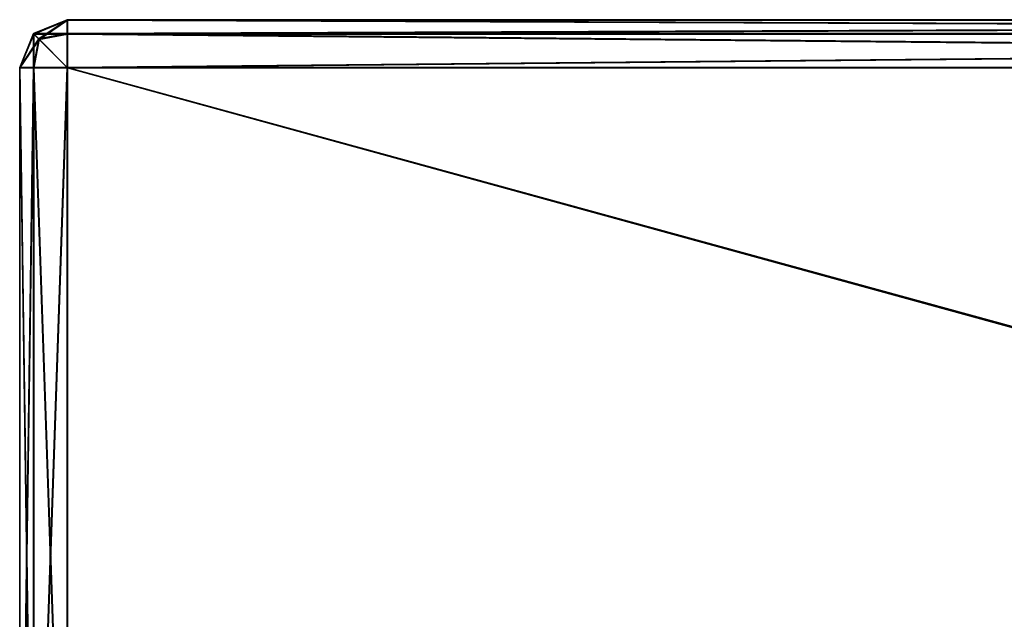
# Model space of a CAD drawing. Extents: x 0 to 48.8, y 0 to 26.9.
# Tile 7 of 256: x 0.53 to 1.175, y 2.586 to 2.978. Entities that reach past the tile are written whole.
import ezdxf

# ---------------------------------------------------------------- set-up
doc = ezdxf.new("R2010")
doc.units = 0
doc.header["$MEASUREMENT"] = 0
doc.layers.get('0').update_dxf_attribs({"linetype": 'CONTINUOUS'})
for name, color, linetype in [('DOOR_FACE_LT', 251, 'CONTINUOUS'), ('DRAWER_LOWER_FACE', 251, 'CONTINUOUS'), ('DRAWER_UPPER_FACE', 251, 'CONTINUOUS')]:
    doc.layers.add(name, color=color, linetype=linetype)

# ---------------------------------------------------------------- blocks, each defined once
blk = doc.blocks.new('T48IT100NP_TRADECAD_DXF')
at = {"layer": 'DOOR_FACE_LT', "color": 0}
for p, q in [((0.5394, 2.9693, 83.8477), (0.5615, 2.9784, 83.8477)), ((0.5615, 2.9784, 34.5161), (0.5394, 2.9693, 34.5161)), ((0.5615, 2.9784, 34.5161), (0.5394, 2.9693, 34.5161)), ((0.5394, 2.9693, 83.8477), (0.5615, 2.9784, 83.8477)), ((2.8948, 2.9784, 83.8477), (0.5615, 2.9784, 83.8477)), ((0.5615, 2.9784, 83.8477), (0.5615, 2.9784, 34.5161)), ((0.5615, 2.9784, 34.5161), (2.8948, 2.9784, 34.5161)), ((0.5615, 2.9784, 34.5161), (2.8948, 2.9784, 34.5161)), ((0.5615, 2.9784, 34.5161), (0.5615, 2.9693, 34.494)), ((0.5615, 2.9784, 83.8477), (0.5615, 2.9693, 83.8698)), ((0.5615, 2.9784, 34.5161), (0.5615, 2.9693, 34.494)), ((0.5615, 2.9784, 83.8477), (0.5615, 2.9784, 34.5161)), ((2.8948, 2.9784, 83.8477), (0.5615, 2.9784, 83.8477)), ((0.5615, 2.9784, 83.8477), (0.5615, 2.9693, 83.8698)), ((0.5303, 2.9472, 34.5161), (0.5394, 2.9693, 34.5161)), ((0.5394, 2.9693, 83.8477), (0.5303, 2.9472, 83.8477)), ((0.5394, 2.9693, 83.8477), (0.5303, 2.9472, 83.8477)), ((0.5303, 2.9472, 34.5161), (0.5394, 2.9693, 34.5161)), ((0.5394, 2.9693, 34.5161), (0.5394, 2.9693, 83.8477)), ((0.5394, 2.9693, 83.8477), (0.5428, 2.9659, 83.8664)), ((0.5428, 2.9659, 34.4974), (0.5394, 2.9693, 34.5161)), ((0.5394, 2.9693, 83.8477), (0.5428, 2.9659, 83.8664)), ((0.5428, 2.9659, 34.4974), (0.5394, 2.9693, 34.5161)), ((0.5394, 2.9693, 34.5161), (0.5394, 2.9693, 83.8477)), ((0.5615, 2.9693, 83.8698), (0.5428, 2.9659, 83.8664)), ((0.5615, 2.9693, 83.8698), (0.5428, 2.9659, 83.8664)), ((0.5615, 2.9693, 34.494), (0.5428, 2.9659, 34.4974)), ((0.5615, 2.9693, 34.494), (0.5428, 2.9659, 34.4974)), ((0.5615, 2.9693, 34.494), (2.8948, 2.9693, 34.494)), ((0.5615, 2.9472, 83.8789), (0.5615, 2.9693, 83.8698)), ((0.5615, 2.9693, 83.8698), (2.8948, 2.9693, 83.8698)), ((0.5615, 2.9472, 83.8789), (0.5615, 2.9693, 83.8698)), ((0.5615, 2.9472, 34.4848), (0.5615, 2.9693, 34.494)), ((0.5615, 2.9472, 34.4848), (0.5615, 2.9693, 34.494)), ((0.5615, 2.9693, 34.494), (2.8948, 2.9693, 34.494)), ((0.5615, 2.9693, 83.8698), (2.8948, 2.9693, 83.8698)), ((0.5428, 2.9659, 83.8664), (0.5394, 2.9472, 83.8698)), ((0.5394, 2.9472, 34.494), (0.5428, 2.9659, 34.4974)), ((0.5428, 2.9659, 83.8664), (0.5394, 2.9472, 83.8698)), ((0.5394, 2.9472, 34.494), (0.5428, 2.9659, 34.4974)), ((0.5303, 2.9472, 83.8477), (0.5303, 2.3076, 83.8477)), ((0.5303, 2.3076, 34.5161), (0.5303, 2.9472, 34.5161)), ((0.5303, 2.9472, 34.5161), (0.5303, 2.9472, 83.8477)), ((0.5303, 2.9472, 34.5161), (0.5303, 2.9472, 83.8477)), ((0.5394, 2.9472, 83.8698), (0.5303, 2.9472, 83.8477)), ((0.5303, 2.9472, 34.5161), (0.5394, 2.9472, 34.494)), ((0.5303, 2.9472, 83.8477), (0.5303, 2.3076, 83.8477)), ((0.5394, 2.9472, 83.8698), (0.5303, 2.9472, 83.8477)), ((0.5303, 2.9472, 34.5161), (0.5394, 2.9472, 34.494)), ((0.5303, 2.3076, 34.5161), (0.5303, 2.9472, 34.5161)), ((0.5394, 2.3076, 83.8698), (0.5394, 2.9472, 83.8698)), ((0.5394, 2.9472, 83.8698), (0.5615, 2.9472, 83.8789)), ((0.5615, 2.9472, 34.4848), (0.5394, 2.9472, 34.494)), ((0.5394, 2.9472, 34.494), (0.5394, 2.3076, 34.494)), ((0.5394, 2.9472, 83.8698), (0.5615, 2.9472, 83.8789)), ((0.5615, 2.9472, 34.4848), (0.5394, 2.9472, 34.494)), ((0.5394, 2.3076, 83.8698), (0.5394, 2.9472, 83.8698)), ((0.5394, 2.9472, 34.494), (0.5394, 2.3076, 34.494)), ((0.5615, 2.3076, 83.8789), (0.5615, 2.9472, 83.8789)), ((0.5615, 2.9472, 83.8789), (2.8948, 2.9472, 83.8789)), ((0.5615, 2.9472, 83.8789), (2.8948, 2.9472, 83.8789)), ((0.5615, 2.3076, 83.8789), (0.5615, 2.9472, 83.8789)), ((0.5615, 2.3076, 34.4848), (0.5615, 2.9472, 34.4848)), ((0.5615, 2.9472, 34.4848), (2.8948, 2.9472, 34.4848)), ((0.5615, 2.9472, 34.4848), (2.8948, 2.9472, 34.4848)), ((0.5615, 2.3076, 34.4848), (0.5615, 2.9472, 34.4848))]:
    blk.add_line(p, q, dxfattribs=at)
at = {"layer": 'DRAWER_LOWER_FACE', "color": 0}
for p, q in [((0.5396, 2.9689, 23.7304), (0.5617, 2.978, 23.7304)), ((0.5617, 2.978, 4.0406), (0.5396, 2.9689, 4.0406)), ((0.5617, 2.978, 4.0406), (0.5396, 2.9689, 4.0406)), ((0.5396, 2.9689, 23.7304), (0.5617, 2.978, 23.7304)), ((2.8868, 2.978, 23.7304), (0.5617, 2.978, 23.7304)), ((0.5617, 2.978, 23.7304), (0.5617, 2.978, 4.0406)), ((0.5617, 2.978, 4.0406), (2.8868, 2.978, 4.0406)), ((0.5617, 2.978, 4.0406), (2.8868, 2.978, 4.0406)), ((0.5617, 2.978, 4.0406), (0.5617, 2.9689, 4.0185)), ((0.5617, 2.978, 23.7304), (0.5617, 2.9689, 23.7525)), ((0.5617, 2.978, 4.0406), (0.5617, 2.9689, 4.0185)), ((0.5617, 2.978, 23.7304), (0.5617, 2.978, 4.0406)), ((2.8868, 2.978, 23.7304), (0.5617, 2.978, 23.7304)), ((0.5617, 2.978, 23.7304), (0.5617, 2.9689, 23.7525)), ((0.5305, 2.9468, 4.0406), (0.5396, 2.9689, 4.0406)), ((0.5396, 2.9689, 23.7304), (0.5305, 2.9468, 23.7304)), ((0.5396, 2.9689, 23.7304), (0.5305, 2.9468, 23.7304)), ((0.5305, 2.9468, 4.0406), (0.5396, 2.9689, 4.0406)), ((0.5396, 2.9689, 4.0406), (0.5396, 2.9689, 23.7304)), ((0.5396, 2.9689, 23.7304), (0.543, 2.9655, 23.7491)), ((0.543, 2.9655, 4.0219), (0.5396, 2.9689, 4.0406)), ((0.5396, 2.9689, 23.7304), (0.543, 2.9655, 23.7491)), ((0.543, 2.9655, 4.0219), (0.5396, 2.9689, 4.0406)), ((0.5396, 2.9689, 4.0406), (0.5396, 2.9689, 23.7304)), ((0.5617, 2.9689, 23.7525), (0.543, 2.9655, 23.7491)), ((0.5617, 2.9689, 23.7525), (0.543, 2.9655, 23.7491)), ((0.5617, 2.9689, 4.0185), (0.543, 2.9655, 4.0219)), ((0.5617, 2.9689, 4.0185), (0.543, 2.9655, 4.0219)), ((0.5617, 2.9689, 4.0185), (2.8868, 2.9689, 4.0185)), ((0.5617, 2.9468, 23.7616), (0.5617, 2.9689, 23.7525)), ((0.5617, 2.9689, 23.7525), (2.8868, 2.9689, 23.7525)), ((0.5617, 2.9468, 23.7616), (0.5617, 2.9689, 23.7525)), ((0.5617, 2.9468, 4.0094), (0.5617, 2.9689, 4.0185)), ((0.5617, 2.9468, 4.0094), (0.5617, 2.9689, 4.0185)), ((0.5617, 2.9689, 4.0185), (2.8868, 2.9689, 4.0185)), ((0.5617, 2.9689, 23.7525), (2.8868, 2.9689, 23.7525)), ((0.543, 2.9655, 23.7491), (0.5396, 2.9468, 23.7525)), ((0.5396, 2.9468, 4.0185), (0.543, 2.9655, 4.0219)), ((0.543, 2.9655, 23.7491), (0.5396, 2.9468, 23.7525)), ((0.5396, 2.9468, 4.0185), (0.543, 2.9655, 4.0219)), ((0.5305, 2.9468, 23.7304), (0.5305, 2.3076, 23.7304)), ((0.5305, 2.3076, 4.0406), (0.5305, 2.9468, 4.0406)), ((0.5305, 2.9468, 4.0406), (0.5305, 2.9468, 23.7304)), ((0.5305, 2.9468, 4.0406), (0.5305, 2.9468, 23.7304)), ((0.5396, 2.9468, 23.7525), (0.5305, 2.9468, 23.7304)), ((0.5305, 2.9468, 4.0406), (0.5396, 2.9468, 4.0185)), ((0.5305, 2.9468, 23.7304), (0.5305, 2.3076, 23.7304)), ((0.5396, 2.9468, 23.7525), (0.5305, 2.9468, 23.7304)), ((0.5305, 2.9468, 4.0406), (0.5396, 2.9468, 4.0185)), ((0.5305, 2.3076, 4.0406), (0.5305, 2.9468, 4.0406)), ((0.5396, 2.3076, 23.7525), (0.5396, 2.9468, 23.7525)), ((0.5396, 2.9468, 23.7525), (0.5617, 2.9468, 23.7616)), ((0.5617, 2.9468, 4.0094), (0.5396, 2.9468, 4.0185)), ((0.5396, 2.9468, 4.0185), (0.5396, 2.3076, 4.0185)), ((0.5396, 2.9468, 23.7525), (0.5617, 2.9468, 23.7616)), ((0.5617, 2.9468, 4.0094), (0.5396, 2.9468, 4.0185)), ((0.5396, 2.3076, 23.7525), (0.5396, 2.9468, 23.7525)), ((0.5396, 2.9468, 4.0185), (0.5396, 2.3076, 4.0185)), ((0.5617, 2.3076, 23.7616), (0.5617, 2.9468, 23.7616)), ((0.5617, 2.9468, 23.7616), (2.8868, 2.9468, 23.7616)), ((0.5617, 2.9468, 23.7616), (2.8868, 2.9468, 23.7616)), ((0.5617, 2.3076, 23.7616), (0.5617, 2.9468, 23.7616)), ((0.5617, 2.3076, 4.0094), (0.5617, 2.9468, 4.0094)), ((0.5617, 2.9468, 4.0094), (2.8868, 2.9468, 4.0094)), ((0.5617, 2.9468, 4.0094), (2.8868, 2.9468, 4.0094)), ((0.5617, 2.3076, 4.0094), (0.5617, 2.9468, 4.0094))]:
    blk.add_line(p, q, dxfattribs=at)
at = {"layer": 'DRAWER_UPPER_FACE', "color": 0}
for p, q in [((0.5396, 2.9689, 34.3198), (0.5617, 2.978, 34.3198)), ((0.5617, 2.978, 23.9417), (0.5396, 2.9689, 23.9417)), ((0.5617, 2.978, 23.9417), (0.5396, 2.9689, 23.9417)), ((0.5396, 2.9689, 34.3198), (0.5617, 2.978, 34.3198)), ((2.8868, 2.978, 34.3198), (0.5617, 2.978, 34.3198)), ((0.5617, 2.978, 34.3198), (0.5617, 2.978, 23.9417)), ((0.5617, 2.978, 23.9417), (2.8868, 2.978, 23.9417)), ((0.5617, 2.978, 23.9417), (2.8868, 2.978, 23.9417)), ((0.5617, 2.978, 23.9417), (0.5617, 2.9689, 23.9196)), ((0.5617, 2.978, 34.3198), (0.5617, 2.9689, 34.3419)), ((0.5617, 2.978, 23.9417), (0.5617, 2.9689, 23.9196)), ((0.5617, 2.978, 34.3198), (0.5617, 2.978, 23.9417)), ((2.8868, 2.978, 34.3198), (0.5617, 2.978, 34.3198)), ((0.5617, 2.978, 34.3198), (0.5617, 2.9689, 34.3419)), ((0.5305, 2.9468, 23.9417), (0.5396, 2.9689, 23.9417)), ((0.5396, 2.9689, 34.3198), (0.5305, 2.9468, 34.3198)), ((0.5396, 2.9689, 34.3198), (0.5305, 2.9468, 34.3198)), ((0.5305, 2.9468, 23.9417), (0.5396, 2.9689, 23.9417)), ((0.5396, 2.9689, 23.9417), (0.5396, 2.9689, 34.3198)), ((0.5396, 2.9689, 34.3198), (0.543, 2.9655, 34.3385)), ((0.543, 2.9655, 23.9229), (0.5396, 2.9689, 23.9417)), ((0.5396, 2.9689, 34.3198), (0.543, 2.9655, 34.3385)), ((0.543, 2.9655, 23.9229), (0.5396, 2.9689, 23.9417)), ((0.5396, 2.9689, 23.9417), (0.5396, 2.9689, 34.3198)), ((0.5617, 2.9689, 34.3419), (0.543, 2.9655, 34.3385)), ((0.5617, 2.9689, 34.3419), (0.543, 2.9655, 34.3385)), ((0.5617, 2.9689, 23.9196), (0.543, 2.9655, 23.9229)), ((0.5617, 2.9689, 23.9196), (0.543, 2.9655, 23.9229)), ((0.5617, 2.9689, 23.9196), (2.8868, 2.9689, 23.9196)), ((0.5617, 2.9468, 34.351), (0.5617, 2.9689, 34.3419)), ((0.5617, 2.9689, 34.3419), (2.8868, 2.9689, 34.3419)), ((0.5617, 2.9468, 34.351), (0.5617, 2.9689, 34.3419)), ((0.5617, 2.9468, 23.9104), (0.5617, 2.9689, 23.9196)), ((0.5617, 2.9468, 23.9104), (0.5617, 2.9689, 23.9196)), ((0.5617, 2.9689, 23.9196), (2.8868, 2.9689, 23.9196)), ((0.5617, 2.9689, 34.3419), (2.8868, 2.9689, 34.3419)), ((0.543, 2.9655, 34.3385), (0.5396, 2.9468, 34.3419)), ((0.5396, 2.9468, 23.9196), (0.543, 2.9655, 23.9229)), ((0.543, 2.9655, 34.3385), (0.5396, 2.9468, 34.3419)), ((0.5396, 2.9468, 23.9196), (0.543, 2.9655, 23.9229)), ((0.5305, 2.9468, 34.3198), (0.5305, 2.3076, 34.3198)), ((0.5305, 2.3076, 23.9417), (0.5305, 2.9468, 23.9417)), ((0.5305, 2.9468, 23.9417), (0.5305, 2.9468, 34.3198)), ((0.5305, 2.9468, 23.9417), (0.5305, 2.9468, 34.3198)), ((0.5396, 2.9468, 34.3419), (0.5305, 2.9468, 34.3198)), ((0.5305, 2.9468, 23.9417), (0.5396, 2.9468, 23.9196)), ((0.5305, 2.9468, 34.3198), (0.5305, 2.3076, 34.3198)), ((0.5396, 2.9468, 34.3419), (0.5305, 2.9468, 34.3198)), ((0.5305, 2.9468, 23.9417), (0.5396, 2.9468, 23.9196)), ((0.5305, 2.3076, 23.9417), (0.5305, 2.9468, 23.9417)), ((0.5396, 2.3076, 34.3419), (0.5396, 2.9468, 34.3419)), ((0.5396, 2.9468, 34.3419), (0.5617, 2.9468, 34.351)), ((0.5617, 2.9468, 23.9104), (0.5396, 2.9468, 23.9196)), ((0.5396, 2.9468, 23.9196), (0.5396, 2.3076, 23.9196)), ((0.5396, 2.9468, 34.3419), (0.5617, 2.9468, 34.351)), ((0.5617, 2.9468, 23.9104), (0.5396, 2.9468, 23.9196)), ((0.5396, 2.3076, 34.3419), (0.5396, 2.9468, 34.3419)), ((0.5396, 2.9468, 23.9196), (0.5396, 2.3076, 23.9196)), ((0.5617, 2.3076, 34.351), (0.5617, 2.9468, 34.351)), ((0.5617, 2.9468, 34.351), (2.8868, 2.9468, 34.351)), ((0.5617, 2.9468, 34.351), (2.8868, 2.9468, 34.351)), ((0.5617, 2.3076, 34.351), (0.5617, 2.9468, 34.351)), ((0.5617, 2.3076, 23.9104), (0.5617, 2.9468, 23.9104)), ((0.5617, 2.9468, 23.9104), (2.8868, 2.9468, 23.9104)), ((0.5617, 2.9468, 23.9104), (2.8868, 2.9468, 23.9104)), ((0.5617, 2.3076, 23.9104), (0.5617, 2.9468, 23.9104))]:
    blk.add_line(p, q, dxfattribs=at)
at = {"layer": 'DOOR_FACE_LT', "color": 251}
mesh = blk.add_polyface(dxfattribs=at)
corners = [(0.5615, 2.9693, 83.8698), (0.5394, 2.9693, 83.8477), (0.5615, 2.9784, 83.8477), (0.5428, 2.9659, 83.8664)]
mesh.append_faces([[corners[k] for k in face] for face in [(0, 1, 2), (1, 0, 3)]], dxfattribs={"vtx0": -1, "color": 251})
mesh = blk.add_polyface(dxfattribs=at)
corners = [(0.5615, 2.9784, 34.5161), (0.5428, 2.9659, 34.4974), (0.5615, 2.9693, 34.494), (0.5394, 2.9693, 34.5161)]
mesh.append_faces([[corners[k] for k in face] for face in [(0, 1, 2), (1, 0, 3)]], dxfattribs={"vtx0": -1, "color": 251})
mesh = blk.add_polyface(dxfattribs=at)
corners = [(0.5615, 2.9784, 83.8477), (0.5394, 2.9693, 34.5161), (0.5615, 2.9784, 34.5161), (0.5394, 2.9693, 83.8477)]
mesh.append_faces([[corners[k] for k in face] for face in [(0, 1, 2), (1, 0, 3)]], dxfattribs={"vtx0": -1, "color": 251})
mesh = blk.add_polyface(dxfattribs=at)
corners = [(2.9008, 2.9784, 36.7847), (0.5615, 2.9784, 34.5161), (2.8948, 2.9784, 34.5161), (2.8566, 2.9784, 36.803), (2.8383, 2.9784, 36.8471), (0.5615, 2.9784, 83.8477), (2.8384, 2.9784, 81.5167), (2.8566, 2.9784, 81.5608), (2.9008, 2.9784, 81.5792), (2.8948, 2.9784, 83.8477)]
mesh.append_faces([[corners[k] for k in face] for face in [(0, 1, 2), (5, 8, 9)]], dxfattribs={"vtx0": -1, "color": 251})
mesh.append_faces([[corners[k] for k in face] for face in [(1, 4, 5)]], dxfattribs={"vtx0": -1, "vtx1": -1, "color": 251})
mesh.append_faces([[corners[k] for k in face] for face in [(1, 0, 3), (1, 3, 4), (5, 4, 6), (5, 6, 7), (5, 7, 8)]], dxfattribs={"vtx0": -1, "vtx2": -1, "color": 251})
mesh = blk.add_polyface(dxfattribs=at)
corners = [(2.8948, 2.9784, 34.5161), (0.5615, 2.9693, 34.494), (2.8948, 2.9693, 34.494), (0.5615, 2.9784, 34.5161)]
mesh.append_faces([[corners[k] for k in face] for face in [(0, 1, 2), (1, 0, 3)]], dxfattribs={"vtx0": -1, "color": 251})
mesh = blk.add_polyface(dxfattribs=at)
corners = [(2.8948, 2.9693, 83.8698), (0.5615, 2.9784, 83.8477), (2.8948, 2.9784, 83.8477), (0.5615, 2.9693, 83.8698)]
mesh.append_faces([[corners[k] for k in face] for face in [(0, 1, 2), (1, 0, 3)]], dxfattribs={"vtx0": -1, "color": 251})
mesh = blk.add_polyface(dxfattribs=at)
corners = [(0.5394, 2.9693, 34.5161), (0.5303, 2.9472, 83.8477), (0.5303, 2.9472, 34.5161), (0.5394, 2.9693, 83.8477)]
mesh.append_faces([[corners[k] for k in face] for face in [(0, 1, 2), (1, 0, 3)]], dxfattribs={"vtx0": -1, "color": 251})
mesh = blk.add_polyface(dxfattribs=at)
corners = [(0.5394, 2.9693, 83.8477), (0.5394, 2.9472, 83.8698), (0.5303, 2.9472, 83.8477), (0.5428, 2.9659, 83.8664)]
mesh.append_faces([[corners[k] for k in face] for face in [(0, 1, 2), (1, 0, 3)]], dxfattribs={"vtx0": -1, "color": 251})
mesh = blk.add_polyface(dxfattribs=at)
corners = [(0.5428, 2.9659, 34.4974), (0.5303, 2.9472, 34.5161), (0.5394, 2.9472, 34.494), (0.5394, 2.9693, 34.5161)]
mesh.append_faces([[corners[k] for k in face] for face in [(0, 1, 2), (1, 0, 3)]], dxfattribs={"vtx0": -1, "color": 251})
mesh = blk.add_polyface(dxfattribs=at)
corners = [(0.5428, 2.9659, 83.8664), (0.5615, 2.9472, 83.8789), (0.5394, 2.9472, 83.8698), (0.5615, 2.9693, 83.8698)]
mesh.append_faces([[corners[k] for k in face] for face in [(0, 1, 2), (1, 0, 3)]], dxfattribs={"vtx0": -1, "color": 251})
mesh = blk.add_polyface(dxfattribs=at)
corners = [(0.5615, 2.9472, 34.4848), (0.5428, 2.9659, 34.4974), (0.5394, 2.9472, 34.494), (0.5615, 2.9693, 34.494)]
mesh.append_faces([[corners[k] for k in face] for face in [(0, 1, 2), (1, 0, 3)]], dxfattribs={"vtx0": -1, "color": 251})
mesh = blk.add_polyface(dxfattribs=at)
corners = [(2.8948, 2.9693, 83.8698), (0.5615, 2.9472, 83.8789), (0.5615, 2.9693, 83.8698), (2.8948, 2.9472, 83.8789)]
mesh.append_faces([[corners[k] for k in face] for face in [(0, 1, 2), (1, 0, 3)]], dxfattribs={"vtx0": -1, "color": 251})
mesh = blk.add_polyface(dxfattribs=at)
corners = [(2.8948, 2.9472, 34.4848), (0.5615, 2.9693, 34.494), (0.5615, 2.9472, 34.4848), (2.8948, 2.9693, 34.494)]
mesh.append_faces([[corners[k] for k in face] for face in [(0, 1, 2), (1, 0, 3)]], dxfattribs={"vtx0": -1, "color": 251})
mesh = blk.add_polyface(dxfattribs=at)
corners = [(0.5303, 2.9472, 34.5161), (0.5303, 2.3076, 83.8477), (0.5303, 2.3076, 34.5161), (0.5303, 2.9472, 83.8477)]
mesh.append_faces([[corners[k] for k in face] for face in [(0, 1, 2), (1, 0, 3)]], dxfattribs={"vtx0": -1, "color": 251})
mesh = blk.add_polyface(dxfattribs=at)
corners = [(0.5303, 2.9472, 83.8477), (0.5394, 2.3076, 83.8698), (0.5303, 2.3076, 83.8477), (0.5394, 2.9472, 83.8698)]
mesh.append_faces([[corners[k] for k in face] for face in [(0, 1, 2), (1, 0, 3)]], dxfattribs={"vtx0": -1, "color": 251})
mesh = blk.add_polyface(dxfattribs=at)
corners = [(0.5394, 2.9472, 34.494), (0.5303, 2.3076, 34.5161), (0.5394, 2.3076, 34.494), (0.5303, 2.9472, 34.5161)]
mesh.append_faces([[corners[k] for k in face] for face in [(0, 1, 2), (1, 0, 3)]], dxfattribs={"vtx0": -1, "color": 251})
mesh = blk.add_polyface(dxfattribs=at)
corners = [(0.5615, 2.9472, 83.8789), (0.5394, 2.3076, 83.8698), (0.5394, 2.9472, 83.8698), (0.5615, 2.3076, 83.8789)]
mesh.append_faces([[corners[k] for k in face] for face in [(0, 1, 2), (1, 0, 3)]], dxfattribs={"vtx0": -1, "color": 251})
mesh = blk.add_polyface(dxfattribs=at)
corners = [(0.5615, 2.3076, 34.4848), (0.5394, 2.9472, 34.494), (0.5394, 2.3076, 34.494), (0.5615, 2.9472, 34.4848)]
mesh.append_faces([[corners[k] for k in face] for face in [(0, 1, 2), (1, 0, 3)]], dxfattribs={"vtx0": -1, "color": 251})
mesh = blk.add_polyface(dxfattribs=at)
corners = [(2.8948, 2.9472, 83.8789), (0.5615, 2.3076, 83.8789), (0.5615, 2.9472, 83.8789), (2.8948, 2.3076, 83.8789)]
mesh.append_faces([[corners[k] for k in face] for face in [(0, 1, 2), (1, 0, 3)]], dxfattribs={"vtx0": -1, "color": 251})
mesh = blk.add_polyface(dxfattribs=at)
corners = [(2.8948, 2.3076, 34.4848), (0.5615, 2.9472, 34.4848), (0.5615, 2.3076, 34.4848), (2.8948, 2.9472, 34.4848)]
mesh.append_faces([[corners[k] for k in face] for face in [(0, 1, 2), (1, 0, 3)]], dxfattribs={"vtx0": -1, "color": 251})
at = {"layer": 'DRAWER_LOWER_FACE', "color": 251}
mesh = blk.add_polyface(dxfattribs=at)
corners = [(0.5617, 2.9689, 23.7525), (0.5396, 2.9689, 23.7304), (0.5617, 2.978, 23.7304), (0.543, 2.9655, 23.7491)]
mesh.append_faces([[corners[k] for k in face] for face in [(0, 1, 2), (1, 0, 3)]], dxfattribs={"vtx0": -1, "color": 251})
mesh = blk.add_polyface(dxfattribs=at)
corners = [(0.5617, 2.978, 4.0406), (0.543, 2.9655, 4.0219), (0.5617, 2.9689, 4.0185), (0.5396, 2.9689, 4.0406)]
mesh.append_faces([[corners[k] for k in face] for face in [(0, 1, 2), (1, 0, 3)]], dxfattribs={"vtx0": -1, "color": 251})
mesh = blk.add_polyface(dxfattribs=at)
corners = [(0.5617, 2.978, 23.7304), (0.5396, 2.9689, 4.0406), (0.5617, 2.978, 4.0406), (0.5396, 2.9689, 23.7304)]
mesh.append_faces([[corners[k] for k in face] for face in [(0, 1, 2), (1, 0, 3)]], dxfattribs={"vtx0": -1, "color": 251})
mesh = blk.add_polyface(dxfattribs=at)
corners = [(2.8927, 2.978, 6.3092), (0.5617, 2.978, 4.0406), (2.8868, 2.978, 4.0406), (2.8485, 2.978, 6.3275), (2.8302, 2.978, 6.3716), (0.5617, 2.978, 23.7304), (2.8303, 2.978, 21.3994), (2.8486, 2.978, 21.4435), (2.8927, 2.978, 21.4619), (2.8868, 2.978, 23.7304)]
mesh.append_faces([[corners[k] for k in face] for face in [(0, 1, 2), (5, 8, 9)]], dxfattribs={"vtx0": -1, "color": 251})
mesh.append_faces([[corners[k] for k in face] for face in [(1, 4, 5)]], dxfattribs={"vtx0": -1, "vtx1": -1, "color": 251})
mesh.append_faces([[corners[k] for k in face] for face in [(1, 0, 3), (1, 3, 4), (5, 4, 6), (5, 6, 7), (5, 7, 8)]], dxfattribs={"vtx0": -1, "vtx2": -1, "color": 251})
mesh = blk.add_polyface(dxfattribs=at)
corners = [(2.8868, 2.978, 4.0406), (0.5617, 2.9689, 4.0185), (2.8868, 2.9689, 4.0185), (0.5617, 2.978, 4.0406)]
mesh.append_faces([[corners[k] for k in face] for face in [(0, 1, 2), (1, 0, 3)]], dxfattribs={"vtx0": -1, "color": 251})
mesh = blk.add_polyface(dxfattribs=at)
corners = [(2.8868, 2.9689, 23.7525), (0.5617, 2.978, 23.7304), (2.8868, 2.978, 23.7304), (0.5617, 2.9689, 23.7525)]
mesh.append_faces([[corners[k] for k in face] for face in [(0, 1, 2), (1, 0, 3)]], dxfattribs={"vtx0": -1, "color": 251})
mesh = blk.add_polyface(dxfattribs=at)
corners = [(0.5396, 2.9689, 4.0406), (0.5305, 2.9468, 23.7304), (0.5305, 2.9468, 4.0406), (0.5396, 2.9689, 23.7304)]
mesh.append_faces([[corners[k] for k in face] for face in [(0, 1, 2), (1, 0, 3)]], dxfattribs={"vtx0": -1, "color": 251})
mesh = blk.add_polyface(dxfattribs=at)
corners = [(0.5396, 2.9689, 23.7304), (0.5396, 2.9468, 23.7525), (0.5305, 2.9468, 23.7304), (0.543, 2.9655, 23.7491)]
mesh.append_faces([[corners[k] for k in face] for face in [(0, 1, 2), (1, 0, 3)]], dxfattribs={"vtx0": -1, "color": 251})
mesh = blk.add_polyface(dxfattribs=at)
corners = [(0.543, 2.9655, 4.0219), (0.5305, 2.9468, 4.0406), (0.5396, 2.9468, 4.0185), (0.5396, 2.9689, 4.0406)]
mesh.append_faces([[corners[k] for k in face] for face in [(0, 1, 2), (1, 0, 3)]], dxfattribs={"vtx0": -1, "color": 251})
mesh = blk.add_polyface(dxfattribs=at)
corners = [(0.543, 2.9655, 23.7491), (0.5617, 2.9468, 23.7616), (0.5396, 2.9468, 23.7525), (0.5617, 2.9689, 23.7525)]
mesh.append_faces([[corners[k] for k in face] for face in [(0, 1, 2), (1, 0, 3)]], dxfattribs={"vtx0": -1, "color": 251})
mesh = blk.add_polyface(dxfattribs=at)
corners = [(0.5617, 2.9468, 4.0094), (0.543, 2.9655, 4.0219), (0.5396, 2.9468, 4.0185), (0.5617, 2.9689, 4.0185)]
mesh.append_faces([[corners[k] for k in face] for face in [(0, 1, 2), (1, 0, 3)]], dxfattribs={"vtx0": -1, "color": 251})
mesh = blk.add_polyface(dxfattribs=at)
corners = [(2.8868, 2.9689, 23.7525), (0.5617, 2.9468, 23.7616), (0.5617, 2.9689, 23.7525), (2.8868, 2.9468, 23.7616)]
mesh.append_faces([[corners[k] for k in face] for face in [(0, 1, 2), (1, 0, 3)]], dxfattribs={"vtx0": -1, "color": 251})
mesh = blk.add_polyface(dxfattribs=at)
corners = [(2.8868, 2.9468, 4.0094), (0.5617, 2.9689, 4.0185), (0.5617, 2.9468, 4.0094), (2.8868, 2.9689, 4.0185)]
mesh.append_faces([[corners[k] for k in face] for face in [(0, 1, 2), (1, 0, 3)]], dxfattribs={"vtx0": -1, "color": 251})
mesh = blk.add_polyface(dxfattribs=at)
corners = [(0.5305, 2.9468, 4.0406), (0.5305, 2.3076, 23.7304), (0.5305, 2.3076, 4.0406), (0.5305, 2.9468, 23.7304)]
mesh.append_faces([[corners[k] for k in face] for face in [(0, 1, 2), (1, 0, 3)]], dxfattribs={"vtx0": -1, "color": 251})
mesh = blk.add_polyface(dxfattribs=at)
corners = [(0.5305, 2.9468, 23.7304), (0.5396, 2.3076, 23.7525), (0.5305, 2.3076, 23.7304), (0.5396, 2.9468, 23.7525)]
mesh.append_faces([[corners[k] for k in face] for face in [(0, 1, 2), (1, 0, 3)]], dxfattribs={"vtx0": -1, "color": 251})
mesh = blk.add_polyface(dxfattribs=at)
corners = [(0.5396, 2.9468, 4.0185), (0.5305, 2.3076, 4.0406), (0.5396, 2.3076, 4.0185), (0.5305, 2.9468, 4.0406)]
mesh.append_faces([[corners[k] for k in face] for face in [(0, 1, 2), (1, 0, 3)]], dxfattribs={"vtx0": -1, "color": 251})
mesh = blk.add_polyface(dxfattribs=at)
corners = [(0.5617, 2.9468, 23.7616), (0.5396, 2.3076, 23.7525), (0.5396, 2.9468, 23.7525), (0.5617, 2.3076, 23.7616)]
mesh.append_faces([[corners[k] for k in face] for face in [(0, 1, 2), (1, 0, 3)]], dxfattribs={"vtx0": -1, "color": 251})
mesh = blk.add_polyface(dxfattribs=at)
corners = [(0.5617, 2.3076, 4.0094), (0.5396, 2.9468, 4.0185), (0.5396, 2.3076, 4.0185), (0.5617, 2.9468, 4.0094)]
mesh.append_faces([[corners[k] for k in face] for face in [(0, 1, 2), (1, 0, 3)]], dxfattribs={"vtx0": -1, "color": 251})
mesh = blk.add_polyface(dxfattribs=at)
corners = [(2.8868, 2.9468, 23.7616), (0.5617, 2.3076, 23.7616), (0.5617, 2.9468, 23.7616), (2.8868, 2.3076, 23.7616)]
mesh.append_faces([[corners[k] for k in face] for face in [(0, 1, 2), (1, 0, 3)]], dxfattribs={"vtx0": -1, "color": 251})
mesh = blk.add_polyface(dxfattribs=at)
corners = [(2.8868, 2.3076, 4.0094), (0.5617, 2.9468, 4.0094), (0.5617, 2.3076, 4.0094), (2.8868, 2.9468, 4.0094)]
mesh.append_faces([[corners[k] for k in face] for face in [(0, 1, 2), (1, 0, 3)]], dxfattribs={"vtx0": -1, "color": 251})
at = {"layer": 'DRAWER_UPPER_FACE', "color": 251}
mesh = blk.add_polyface(dxfattribs=at)
corners = [(0.5617, 2.9689, 34.3419), (0.5396, 2.9689, 34.3198), (0.5617, 2.978, 34.3198), (0.543, 2.9655, 34.3385)]
mesh.append_faces([[corners[k] for k in face] for face in [(0, 1, 2), (1, 0, 3)]], dxfattribs={"vtx0": -1, "color": 251})
mesh = blk.add_polyface(dxfattribs=at)
corners = [(0.5617, 2.978, 23.9417), (0.543, 2.9655, 23.9229), (0.5617, 2.9689, 23.9196), (0.5396, 2.9689, 23.9417)]
mesh.append_faces([[corners[k] for k in face] for face in [(0, 1, 2), (1, 0, 3)]], dxfattribs={"vtx0": -1, "color": 251})
mesh = blk.add_polyface(dxfattribs=at)
corners = [(0.5617, 2.978, 34.3198), (0.5396, 2.9689, 23.9417), (0.5617, 2.978, 23.9417), (0.5396, 2.9689, 34.3198)]
mesh.append_faces([[corners[k] for k in face] for face in [(0, 1, 2), (1, 0, 3)]], dxfattribs={"vtx0": -1, "color": 251})
mesh = blk.add_polyface(dxfattribs=at)
corners = [(2.8927, 2.978, 26.2103), (0.5617, 2.978, 23.9417), (2.8868, 2.978, 23.9417), (2.8485, 2.978, 26.2285), (2.8302, 2.978, 26.2727), (0.5617, 2.978, 34.3198), (2.8303, 2.978, 31.9888), (2.8486, 2.978, 32.033), (2.8927, 2.978, 32.0513), (2.8868, 2.978, 34.3198)]
mesh.append_faces([[corners[k] for k in face] for face in [(0, 1, 2), (5, 8, 9)]], dxfattribs={"vtx0": -1, "color": 251})
mesh.append_faces([[corners[k] for k in face] for face in [(1, 4, 5)]], dxfattribs={"vtx0": -1, "vtx1": -1, "color": 251})
mesh.append_faces([[corners[k] for k in face] for face in [(1, 0, 3), (1, 3, 4), (5, 4, 6), (5, 6, 7), (5, 7, 8)]], dxfattribs={"vtx0": -1, "vtx2": -1, "color": 251})
mesh = blk.add_polyface(dxfattribs=at)
corners = [(2.8868, 2.978, 23.9417), (0.5617, 2.9689, 23.9196), (2.8868, 2.9689, 23.9196), (0.5617, 2.978, 23.9417)]
mesh.append_faces([[corners[k] for k in face] for face in [(0, 1, 2), (1, 0, 3)]], dxfattribs={"vtx0": -1, "color": 251})
mesh = blk.add_polyface(dxfattribs=at)
corners = [(2.8868, 2.9689, 34.3419), (0.5617, 2.978, 34.3198), (2.8868, 2.978, 34.3198), (0.5617, 2.9689, 34.3419)]
mesh.append_faces([[corners[k] for k in face] for face in [(0, 1, 2), (1, 0, 3)]], dxfattribs={"vtx0": -1, "color": 251})
mesh = blk.add_polyface(dxfattribs=at)
corners = [(0.5396, 2.9689, 23.9417), (0.5305, 2.9468, 34.3198), (0.5305, 2.9468, 23.9417), (0.5396, 2.9689, 34.3198)]
mesh.append_faces([[corners[k] for k in face] for face in [(0, 1, 2), (1, 0, 3)]], dxfattribs={"vtx0": -1, "color": 251})
mesh = blk.add_polyface(dxfattribs=at)
corners = [(0.5396, 2.9689, 34.3198), (0.5396, 2.9468, 34.3419), (0.5305, 2.9468, 34.3198), (0.543, 2.9655, 34.3385)]
mesh.append_faces([[corners[k] for k in face] for face in [(0, 1, 2), (1, 0, 3)]], dxfattribs={"vtx0": -1, "color": 251})
mesh = blk.add_polyface(dxfattribs=at)
corners = [(0.543, 2.9655, 23.9229), (0.5305, 2.9468, 23.9417), (0.5396, 2.9468, 23.9196), (0.5396, 2.9689, 23.9417)]
mesh.append_faces([[corners[k] for k in face] for face in [(0, 1, 2), (1, 0, 3)]], dxfattribs={"vtx0": -1, "color": 251})
mesh = blk.add_polyface(dxfattribs=at)
corners = [(0.543, 2.9655, 34.3385), (0.5617, 2.9468, 34.351), (0.5396, 2.9468, 34.3419), (0.5617, 2.9689, 34.3419)]
mesh.append_faces([[corners[k] for k in face] for face in [(0, 1, 2), (1, 0, 3)]], dxfattribs={"vtx0": -1, "color": 251})
mesh = blk.add_polyface(dxfattribs=at)
corners = [(0.5617, 2.9468, 23.9104), (0.543, 2.9655, 23.9229), (0.5396, 2.9468, 23.9196), (0.5617, 2.9689, 23.9196)]
mesh.append_faces([[corners[k] for k in face] for face in [(0, 1, 2), (1, 0, 3)]], dxfattribs={"vtx0": -1, "color": 251})
mesh = blk.add_polyface(dxfattribs=at)
corners = [(2.8868, 2.9689, 34.3419), (0.5617, 2.9468, 34.351), (0.5617, 2.9689, 34.3419), (2.8868, 2.9468, 34.351)]
mesh.append_faces([[corners[k] for k in face] for face in [(0, 1, 2), (1, 0, 3)]], dxfattribs={"vtx0": -1, "color": 251})
mesh = blk.add_polyface(dxfattribs=at)
corners = [(2.8868, 2.9468, 23.9104), (0.5617, 2.9689, 23.9196), (0.5617, 2.9468, 23.9104), (2.8868, 2.9689, 23.9196)]
mesh.append_faces([[corners[k] for k in face] for face in [(0, 1, 2), (1, 0, 3)]], dxfattribs={"vtx0": -1, "color": 251})
mesh = blk.add_polyface(dxfattribs=at)
corners = [(0.5305, 2.9468, 23.9417), (0.5305, 2.3076, 34.3198), (0.5305, 2.3076, 23.9417), (0.5305, 2.9468, 34.3198)]
mesh.append_faces([[corners[k] for k in face] for face in [(0, 1, 2), (1, 0, 3)]], dxfattribs={"vtx0": -1, "color": 251})
mesh = blk.add_polyface(dxfattribs=at)
corners = [(0.5305, 2.9468, 34.3198), (0.5396, 2.3076, 34.3419), (0.5305, 2.3076, 34.3198), (0.5396, 2.9468, 34.3419)]
mesh.append_faces([[corners[k] for k in face] for face in [(0, 1, 2), (1, 0, 3)]], dxfattribs={"vtx0": -1, "color": 251})
mesh = blk.add_polyface(dxfattribs=at)
corners = [(0.5396, 2.9468, 23.9196), (0.5305, 2.3076, 23.9417), (0.5396, 2.3076, 23.9196), (0.5305, 2.9468, 23.9417)]
mesh.append_faces([[corners[k] for k in face] for face in [(0, 1, 2), (1, 0, 3)]], dxfattribs={"vtx0": -1, "color": 251})
mesh = blk.add_polyface(dxfattribs=at)
corners = [(0.5617, 2.9468, 34.351), (0.5396, 2.3076, 34.3419), (0.5396, 2.9468, 34.3419), (0.5617, 2.3076, 34.351)]
mesh.append_faces([[corners[k] for k in face] for face in [(0, 1, 2), (1, 0, 3)]], dxfattribs={"vtx0": -1, "color": 251})
mesh = blk.add_polyface(dxfattribs=at)
corners = [(0.5617, 2.3076, 23.9104), (0.5396, 2.9468, 23.9196), (0.5396, 2.3076, 23.9196), (0.5617, 2.9468, 23.9104)]
mesh.append_faces([[corners[k] for k in face] for face in [(0, 1, 2), (1, 0, 3)]], dxfattribs={"vtx0": -1, "color": 251})
mesh = blk.add_polyface(dxfattribs=at)
corners = [(2.8868, 2.9468, 34.351), (0.5617, 2.3076, 34.351), (0.5617, 2.9468, 34.351), (2.8868, 2.3076, 34.351)]
mesh.append_faces([[corners[k] for k in face] for face in [(0, 1, 2), (1, 0, 3)]], dxfattribs={"vtx0": -1, "color": 251})
mesh = blk.add_polyface(dxfattribs=at)
corners = [(2.8868, 2.3076, 23.9104), (0.5617, 2.9468, 23.9104), (0.5617, 2.3076, 23.9104), (2.8868, 2.9468, 23.9104)]
mesh.append_faces([[corners[k] for k in face] for face in [(0, 1, 2), (1, 0, 3)]], dxfattribs={"vtx0": -1, "color": 251})

msp = doc.modelspace()

# ---------------------------------------------------------------- block references
at = {"color": 0}
msp.add_blockref('T48IT100NP_TRADECAD_DXF', (0, 0), dxfattribs=at)

doc.saveas('drawing.dxf')
